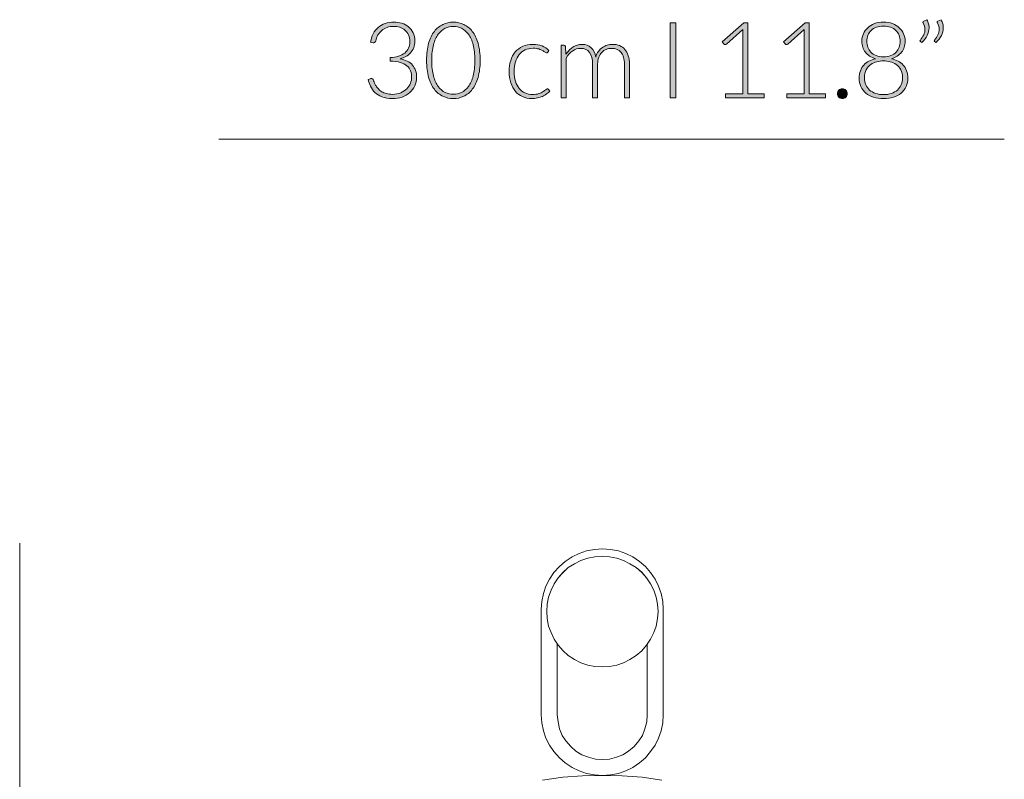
# Model space of a CAD drawing. Header units: inches. Extents: x 21.4 to 66.1, y -65.8 to -7.3.
# Tile 8 of 9: x 24.3 to 47.6, y -28.1 to -10.2. Entities that reach past the tile are written whole.
import ezdxf

# ---------------------------------------------------------------- set-up
doc = ezdxf.new("R2010")
doc.units = ezdxf.units.IN
doc.header["$MEASUREMENT"] = 0
doc.layers.add('Capa 1', color=7, linetype='Continuous')

# ---------------------------------------------------------------- blocks, each defined once
blk = doc.blocks.new('block 2')
at = {"layer": 'Capa 1'}
h = blk.add_hatch(color=250, dxfattribs=at)
h.dxf.hatch_style = 2
edge = h.paths.add_edge_path()
edge.add_spline(control_points=[(33.183, -10.232), (33.251, -10.232), (33.314, -10.241), (33.374, -10.26), (33.434, -10.279), (33.487, -10.307), (33.532, -10.345), (33.578, -10.382), (33.614, -10.429), (33.641, -10.484), (33.667, -10.54), (33.681, -10.605), (33.681, -10.678), (33.681, -10.736), (33.672, -10.787), (33.654, -10.833), (33.636, -10.88), (33.611, -10.921), (33.58, -10.955), (33.549, -10.991), (33.512, -11.02), (33.469, -11.044), (33.427, -11.067), (33.381, -11.085), (33.331, -11.098), (33.46, -11.122), (33.559, -11.172), (33.625, -11.249), (33.691, -11.325), (33.724, -11.42), (33.724, -11.534), (33.724, -11.607), (33.71, -11.674), (33.681, -11.736), (33.651, -11.798), (33.611, -11.851), (33.56, -11.896), (33.51, -11.941), (33.45, -11.977), (33.381, -12.002), (33.311, -12.027), (33.237, -12.04), (33.156, -12.04), (33.055, -12.04), (32.971, -12.026), (32.904, -11.999), (32.837, -11.972), (32.782, -11.937), (32.738, -11.894), (32.695, -11.85), (32.661, -11.802), (32.637, -11.748), (32.613, -11.694), (32.593, -11.641), (32.579, -11.588), (32.579, -11.588), (32.626, -11.568), (32.626, -11.568), (32.636, -11.563), (32.645, -11.561), (32.655, -11.561), (32.664, -11.561), (32.673, -11.563), (32.681, -11.568), (32.689, -11.572), (32.695, -11.58), (32.7, -11.591), (32.7, -11.591), (32.708, -11.617), (32.708, -11.617), (32.714, -11.631), (32.72, -11.65), (32.73, -11.672), (32.739, -11.694), (32.751, -11.717), (32.765, -11.741), (32.78, -11.764), (32.798, -11.788), (32.82, -11.812), (32.841, -11.836), (32.868, -11.857), (32.899, -11.876), (32.93, -11.895), (32.967, -11.91), (33.009, -11.921), (33.051, -11.933), (33.099, -11.939), (33.155, -11.939), (33.229, -11.939), (33.295, -11.926), (33.351, -11.901), (33.407, -11.876), (33.455, -11.844), (33.493, -11.806), (33.53, -11.767), (33.559, -11.724), (33.577, -11.676), (33.596, -11.628), (33.606, -11.581), (33.606, -11.536), (33.606, -11.482), (33.597, -11.432), (33.58, -11.385), (33.563, -11.338), (33.534, -11.299), (33.494, -11.265), (33.454, -11.231), (33.402, -11.204), (33.336, -11.185), (33.271, -11.165), (33.19, -11.155), (33.095, -11.155), (33.095, -11.155), (33.095, -11.069), (33.095, -11.069), (33.171, -11.067), (33.239, -11.057), (33.297, -11.038), (33.355, -11.02), (33.404, -10.994), (33.443, -10.962), (33.482, -10.929), (33.512, -10.89), (33.532, -10.846), (33.552, -10.8), (33.562, -10.751), (33.562, -10.697), (33.562, -10.634), (33.551, -10.58), (33.53, -10.534), (33.51, -10.489), (33.482, -10.451), (33.447, -10.421), (33.412, -10.391), (33.371, -10.369), (33.324, -10.355), (33.278, -10.34), (33.229, -10.333), (33.178, -10.333), (33.123, -10.333), (33.071, -10.341), (33.025, -10.358), (32.978, -10.375), (32.936, -10.398), (32.901, -10.428), (32.865, -10.458), (32.835, -10.494), (32.811, -10.536), (32.787, -10.578), (32.769, -10.625), (32.757, -10.677), (32.75, -10.706), (32.735, -10.72), (32.711, -10.72), (32.705, -10.72), (32.701, -10.72), (32.697, -10.719), (32.697, -10.719), (32.636, -10.709), (32.636, -10.709), (32.647, -10.634), (32.668, -10.566), (32.698, -10.507), (32.729, -10.448), (32.768, -10.398), (32.816, -10.357), (32.863, -10.316), (32.918, -10.285), (32.981, -10.264), (33.043, -10.243), (33.111, -10.232), (33.183, -10.232)], knot_values=[0, 0, 0, 0, 1, 1, 1, 2, 2, 2, 3, 3, 3, 4, 4, 4, 5, 5, 5, 6, 6, 6, 7, 7, 7, 8, 8, 8, 9, 9, 9, 10, 10, 10, 11, 11, 11, 12, 12, 12, 13, 13, 13, 14, 14, 14, 15, 15, 15, 16, 16, 16, 17, 17, 17, 18, 18, 18, 19, 19, 19, 20, 20, 20, 21, 21, 21, 22, 22, 22, 23, 23, 23, 24, 24, 24, 25, 25, 25, 26, 26, 26, 27, 27, 27, 28, 28, 28, 29, 29, 29, 30, 30, 30, 31, 31, 31, 32, 32, 32, 33, 33, 33, 34, 34, 34, 35, 35, 35, 36, 36, 36, 37, 37, 37, 38, 38, 38, 39, 39, 39, 40, 40, 40, 41, 41, 41, 42, 42, 42, 43, 43, 43, 44, 44, 44, 45, 45, 45, 46, 46, 46, 47, 47, 47, 48, 48, 48, 49, 49, 49, 50, 50, 50, 51, 51, 51, 52, 52, 52, 53, 53, 53, 54, 54, 54, 55, 55, 55, 56, 56, 56, 57, 57, 57, 57], degree=3, periodic=1)
h = blk.add_hatch(color=250, dxfattribs=at)
h.dxf.hatch_style = 2
edge = h.paths.add_edge_path()
edge.add_spline(control_points=[(35.225, -11.135), (35.225, -11.29), (35.208, -11.424), (35.175, -11.538), (35.141, -11.651), (35.096, -11.745), (35.039, -11.819), (34.981, -11.893), (34.914, -11.948), (34.837, -11.984), (34.76, -12.021), (34.678, -12.039), (34.59, -12.039), (34.503, -12.039), (34.421, -12.021), (34.344, -11.984), (34.267, -11.948), (34.2, -11.893), (34.143, -11.819), (34.085, -11.745), (34.04, -11.651), (34.007, -11.538), (33.974, -11.424), (33.958, -11.29), (33.958, -11.135), (33.958, -10.981), (33.974, -10.846), (34.007, -10.733), (34.04, -10.62), (34.085, -10.526), (34.143, -10.452), (34.2, -10.378), (34.267, -10.323), (34.344, -10.286), (34.421, -10.25), (34.503, -10.232), (34.59, -10.232), (34.678, -10.232), (34.76, -10.25), (34.837, -10.286), (34.914, -10.323), (34.981, -10.378), (35.039, -10.452), (35.096, -10.526), (35.141, -10.62), (35.175, -10.733), (35.208, -10.846), (35.225, -10.981), (35.225, -11.135)], knot_values=[0, 0, 0, 0, 1, 1, 1, 2, 2, 2, 3, 3, 3, 4, 4, 4, 5, 5, 5, 6, 6, 6, 7, 7, 7, 8, 8, 8, 9, 9, 9, 10, 10, 10, 11, 11, 11, 12, 12, 12, 13, 13, 13, 14, 14, 14, 15, 15, 15, 16, 16, 16, 16], degree=3, periodic=1)
edge = h.paths.add_edge_path()
edge.add_spline(control_points=[(35.1, -11.135), (35.1, -10.992), (35.086, -10.87), (35.059, -10.768), (35.031, -10.666), (34.994, -10.583), (34.948, -10.519), (34.902, -10.454), (34.847, -10.407), (34.785, -10.377), (34.723, -10.347), (34.658, -10.332), (34.59, -10.332), (34.522, -10.332), (34.457, -10.347), (34.395, -10.377), (34.333, -10.407), (34.279, -10.454), (34.233, -10.519), (34.186, -10.583), (34.149, -10.666), (34.122, -10.768), (34.094, -10.87), (34.08, -10.992), (34.08, -11.135), (34.08, -11.28), (34.094, -11.402), (34.122, -11.503), (34.149, -11.604), (34.186, -11.687), (34.233, -11.752), (34.279, -11.816), (34.333, -11.864), (34.395, -11.893), (34.457, -11.923), (34.522, -11.938), (34.59, -11.938), (34.658, -11.938), (34.723, -11.923), (34.785, -11.893), (34.847, -11.864), (34.902, -11.816), (34.948, -11.752), (34.994, -11.687), (35.031, -11.604), (35.059, -11.503), (35.086, -11.402), (35.1, -11.28), (35.1, -11.135)], knot_values=[0, 0, 0, 0, 1, 1, 1, 2, 2, 2, 3, 3, 3, 4, 4, 4, 5, 5, 5, 6, 6, 6, 7, 7, 7, 8, 8, 8, 9, 9, 9, 10, 10, 10, 11, 11, 11, 12, 12, 12, 13, 13, 13, 14, 14, 14, 15, 15, 15, 16, 16, 16, 16], degree=3, periodic=1)
h = blk.add_hatch(color=250, dxfattribs=at)
h.dxf.hatch_style = 2
edge = h.paths.add_edge_path()
edge.add_spline(control_points=[(44.751, -12.04), (44.666, -12.04), (44.588, -12.029), (44.518, -12.006), (44.448, -11.984), (44.387, -11.951), (44.337, -11.909), (44.287, -11.866), (44.247, -11.815), (44.219, -11.755), (44.191, -11.695), (44.176, -11.628), (44.176, -11.553), (44.176, -11.488), (44.186, -11.43), (44.205, -11.379), (44.223, -11.328), (44.25, -11.284), (44.284, -11.247), (44.318, -11.209), (44.359, -11.178), (44.406, -11.153), (44.453, -11.128), (44.505, -11.109), (44.561, -11.097), (44.51, -11.081), (44.464, -11.061), (44.424, -11.035), (44.384, -11.009), (44.35, -10.979), (44.323, -10.943), (44.296, -10.907), (44.276, -10.867), (44.262, -10.823), (44.247, -10.78), (44.24, -10.733), (44.24, -10.683), (44.24, -10.621), (44.252, -10.562), (44.276, -10.507), (44.299, -10.452), (44.334, -10.404), (44.378, -10.363), (44.422, -10.323), (44.475, -10.291), (44.538, -10.267), (44.601, -10.244), (44.672, -10.232), (44.751, -10.232), (44.83, -10.232), (44.9, -10.244), (44.963, -10.267), (45.026, -10.291), (45.08, -10.323), (45.124, -10.363), (45.169, -10.404), (45.203, -10.452), (45.227, -10.507), (45.25, -10.562), (45.262, -10.621), (45.262, -10.683), (45.262, -10.733), (45.255, -10.78), (45.241, -10.823), (45.227, -10.867), (45.206, -10.907), (45.179, -10.943), (45.151, -10.979), (45.117, -11.009), (45.077, -11.035), (45.037, -11.061), (44.992, -11.081), (44.94, -11.097), (44.996, -11.109), (45.048, -11.128), (45.096, -11.153), (45.142, -11.178), (45.183, -11.209), (45.217, -11.247), (45.251, -11.284), (45.278, -11.328), (45.297, -11.379), (45.316, -11.43), (45.326, -11.488), (45.326, -11.553), (45.326, -11.628), (45.312, -11.695), (45.283, -11.755), (45.255, -11.815), (45.216, -11.866), (45.166, -11.909), (45.115, -11.951), (45.055, -11.984), (44.984, -12.006), (44.914, -12.029), (44.836, -12.04), (44.751, -12.04)], knot_values=[0, 0, 0, 0, 1, 1, 1, 2, 2, 2, 3, 3, 3, 4, 4, 4, 5, 5, 5, 6, 6, 6, 7, 7, 7, 8, 8, 8, 9, 9, 9, 10, 10, 10, 11, 11, 11, 12, 12, 12, 13, 13, 13, 14, 14, 14, 15, 15, 15, 16, 16, 16, 17, 17, 17, 18, 18, 18, 19, 19, 19, 20, 20, 20, 21, 21, 21, 22, 22, 22, 23, 23, 23, 24, 24, 24, 25, 25, 25, 26, 26, 26, 27, 27, 27, 28, 28, 28, 29, 29, 29, 30, 30, 30, 31, 31, 31, 32, 32, 32, 32], degree=3, periodic=1)
edge = h.paths.add_edge_path()
edge.add_spline(control_points=[(44.751, -11.945), (44.819, -11.945), (44.88, -11.936), (44.935, -11.917), (44.991, -11.898), (45.039, -11.871), (45.079, -11.837), (45.119, -11.802), (45.149, -11.761), (45.171, -11.713), (45.193, -11.664), (45.203, -11.611), (45.203, -11.551), (45.203, -11.474), (45.189, -11.409), (45.161, -11.358), (45.133, -11.306), (45.097, -11.265), (45.052, -11.234), (45.008, -11.203), (44.96, -11.181), (44.906, -11.168), (44.853, -11.156), (44.801, -11.149), (44.751, -11.149), (44.701, -11.149), (44.649, -11.156), (44.596, -11.168), (44.543, -11.181), (44.494, -11.203), (44.45, -11.234), (44.406, -11.265), (44.37, -11.306), (44.341, -11.358), (44.313, -11.409), (44.299, -11.474), (44.299, -11.551), (44.299, -11.611), (44.31, -11.664), (44.331, -11.713), (44.353, -11.761), (44.384, -11.802), (44.423, -11.837), (44.463, -11.871), (44.511, -11.898), (44.566, -11.917), (44.622, -11.936), (44.684, -11.945), (44.751, -11.945)], knot_values=[0, 0, 0, 0, 1, 1, 1, 2, 2, 2, 3, 3, 3, 4, 4, 4, 5, 5, 5, 6, 6, 6, 7, 7, 7, 8, 8, 8, 9, 9, 9, 10, 10, 10, 11, 11, 11, 12, 12, 12, 13, 13, 13, 14, 14, 14, 15, 15, 15, 16, 16, 16, 16], degree=3, periodic=1)
edge = h.paths.add_edge_path()
edge.add_spline(control_points=[(44.751, -11.053), (44.819, -11.053), (44.877, -11.043), (44.927, -11.022), (44.976, -11.002), (45.017, -10.974), (45.05, -10.94), (45.083, -10.905), (45.106, -10.866), (45.122, -10.822), (45.137, -10.778), (45.145, -10.732), (45.145, -10.684), (45.145, -10.634), (45.136, -10.586), (45.119, -10.542), (45.101, -10.499), (45.076, -10.461), (45.042, -10.428), (45.008, -10.396), (44.967, -10.37), (44.918, -10.352), (44.869, -10.334), (44.814, -10.325), (44.751, -10.325), (44.689, -10.325), (44.633, -10.334), (44.584, -10.352), (44.535, -10.37), (44.493, -10.396), (44.46, -10.428), (44.426, -10.461), (44.4, -10.499), (44.383, -10.542), (44.365, -10.586), (44.356, -10.634), (44.356, -10.684), (44.356, -10.732), (44.364, -10.778), (44.38, -10.822), (44.395, -10.866), (44.419, -10.905), (44.451, -10.94), (44.484, -10.974), (44.525, -11.002), (44.574, -11.022), (44.624, -11.043), (44.683, -11.053), (44.751, -11.053)], knot_values=[0, 0, 0, 0, 1, 1, 1, 2, 2, 2, 3, 3, 3, 4, 4, 4, 5, 5, 5, 6, 6, 6, 7, 7, 7, 8, 8, 8, 9, 9, 9, 10, 10, 10, 11, 11, 11, 12, 12, 12, 13, 13, 13, 14, 14, 14, 15, 15, 15, 16, 16, 16, 16], degree=3, periodic=1)
h = blk.add_hatch(color=250, dxfattribs=at)
h.dxf.hatch_style = 2
edge = h.paths.add_edge_path()
edge.add_spline(control_points=[(45.776, -10.174), (45.794, -10.206), (45.807, -10.238), (45.816, -10.269), (45.824, -10.3), (45.828, -10.331), (45.828, -10.363), (45.828, -10.428), (45.813, -10.491), (45.781, -10.551), (45.749, -10.611), (45.708, -10.665), (45.657, -10.714), (45.657, -10.714), (45.622, -10.692), (45.622, -10.692), (45.616, -10.687), (45.613, -10.681), (45.613, -10.674), (45.613, -10.668), (45.616, -10.662), (45.621, -10.657), (45.653, -10.615), (45.679, -10.573), (45.7, -10.531), (45.721, -10.489), (45.731, -10.446), (45.731, -10.401), (45.731, -10.353), (45.716, -10.303), (45.687, -10.252), (45.683, -10.245), (45.681, -10.239), (45.681, -10.232), (45.681, -10.22), (45.687, -10.212), (45.7, -10.207), (45.7, -10.207), (45.776, -10.174), (45.776, -10.174)], knot_values=[0, 0, 0, 0, 1, 1, 1, 2, 2, 2, 3, 3, 3, 4, 4, 4, 5, 5, 5, 6, 6, 6, 7, 7, 7, 8, 8, 8, 9, 9, 9, 10, 10, 10, 11, 11, 11, 12, 12, 12, 13, 13, 13, 13], degree=3, periodic=1)
edge = h.paths.add_edge_path()
edge.add_spline(control_points=[(46.112, -10.174), (46.13, -10.206), (46.144, -10.238), (46.152, -10.269), (46.16, -10.3), (46.164, -10.331), (46.164, -10.363), (46.164, -10.428), (46.148, -10.491), (46.117, -10.551), (46.085, -10.611), (46.044, -10.665), (45.993, -10.714), (45.993, -10.714), (45.958, -10.692), (45.958, -10.692), (45.952, -10.687), (45.95, -10.681), (45.95, -10.674), (45.95, -10.668), (45.952, -10.662), (45.957, -10.657), (45.989, -10.615), (46.015, -10.573), (46.036, -10.531), (46.056, -10.489), (46.067, -10.446), (46.067, -10.401), (46.067, -10.353), (46.052, -10.303), (46.023, -10.252), (46.019, -10.245), (46.017, -10.239), (46.017, -10.232), (46.017, -10.22), (46.023, -10.212), (46.036, -10.207), (46.036, -10.207), (46.112, -10.174), (46.112, -10.174)], knot_values=[0, 0, 0, 0, 1, 1, 1, 2, 2, 2, 3, 3, 3, 4, 4, 4, 5, 5, 5, 6, 6, 6, 7, 7, 7, 8, 8, 8, 9, 9, 9, 10, 10, 10, 11, 11, 11, 12, 12, 12, 13, 13, 13, 13], degree=3, periodic=1)
h = blk.add_hatch(color=250, dxfattribs=at)
h.dxf.hatch_style = 2
h.paths.add_polyline_path([(39.842, -12.02), (39.714, -12.02), (39.714, -10.252), (39.842, -10.252)])
h = blk.add_hatch(color=250, dxfattribs=at)
h.dxf.hatch_style = 2
edge = h.paths.add_edge_path()
edge.add_spline(control_points=[(41.021, -11.929), (41.021, -11.929), (41.427, -11.929), (41.427, -11.929), (41.427, -11.929), (41.427, -10.493), (41.427, -10.493), (41.427, -10.465), (41.428, -10.435), (41.43, -10.403), (41.43, -10.403), (41.041, -10.75), (41.041, -10.75), (41.032, -10.757), (41.022, -10.761), (41.011, -10.761), (40.996, -10.761), (40.986, -10.756), (40.978, -10.746), (40.978, -10.746), (40.942, -10.696), (40.942, -10.696), (40.942, -10.696), (41.453, -10.245), (41.453, -10.245), (41.453, -10.245), (41.545, -10.245), (41.545, -10.245), (41.545, -10.245), (41.545, -11.929), (41.545, -11.929), (41.545, -11.929), (41.931, -11.929), (41.931, -11.929), (41.931, -11.929), (41.931, -12.02), (41.931, -12.02), (41.931, -12.02), (41.021, -12.02), (41.021, -12.02), (41.021, -12.02), (41.021, -11.929), (41.021, -11.929)], knot_values=[0, 0, 0, 0, 1, 1, 1, 2, 2, 2, 3, 3, 3, 4, 4, 4, 5, 5, 5, 6, 6, 6, 7, 7, 7, 8, 8, 8, 9, 9, 9, 10, 10, 10, 11, 11, 11, 12, 12, 12, 13, 13, 13, 14, 14, 14, 14], degree=3, periodic=1)
h = blk.add_hatch(color=250, dxfattribs=at)
h.dxf.hatch_style = 2
edge = h.paths.add_edge_path()
edge.add_spline(control_points=[(42.47, -11.929), (42.47, -11.929), (42.876, -11.929), (42.876, -11.929), (42.876, -11.929), (42.876, -10.493), (42.876, -10.493), (42.876, -10.465), (42.877, -10.435), (42.88, -10.403), (42.88, -10.403), (42.49, -10.75), (42.49, -10.75), (42.481, -10.757), (42.471, -10.761), (42.46, -10.761), (42.446, -10.761), (42.435, -10.756), (42.427, -10.746), (42.427, -10.746), (42.391, -10.696), (42.391, -10.696), (42.391, -10.696), (42.902, -10.245), (42.902, -10.245), (42.902, -10.245), (42.995, -10.245), (42.995, -10.245), (42.995, -10.245), (42.995, -11.929), (42.995, -11.929), (42.995, -11.929), (43.381, -11.929), (43.381, -11.929), (43.381, -11.929), (43.381, -12.02), (43.381, -12.02), (43.381, -12.02), (42.47, -12.02), (42.47, -12.02), (42.47, -12.02), (42.47, -11.929), (42.47, -11.929)], knot_values=[0, 0, 0, 0, 1, 1, 1, 2, 2, 2, 3, 3, 3, 4, 4, 4, 5, 5, 5, 6, 6, 6, 7, 7, 7, 8, 8, 8, 9, 9, 9, 10, 10, 10, 11, 11, 11, 12, 12, 12, 13, 13, 13, 14, 14, 14, 14], degree=3, periodic=1)
h = blk.add_hatch(color=250, dxfattribs=at)
h.dxf.hatch_style = 2
edge = h.paths.add_edge_path()
edge.add_spline(control_points=[(36.819, -10.943), (36.815, -10.947), (36.811, -10.951), (36.807, -10.954), (36.803, -10.956), (36.798, -10.958), (36.791, -10.958), (36.783, -10.958), (36.772, -10.952), (36.757, -10.941), (36.742, -10.93), (36.723, -10.918), (36.699, -10.904), (36.675, -10.891), (36.644, -10.879), (36.608, -10.867), (36.572, -10.856), (36.528, -10.85), (36.476, -10.85), (36.405, -10.85), (36.341, -10.863), (36.286, -10.889), (36.23, -10.914), (36.184, -10.951), (36.146, -10.998), (36.108, -11.045), (36.079, -11.103), (36.059, -11.17), (36.039, -11.238), (36.029, -11.314), (36.029, -11.398), (36.029, -11.485), (36.039, -11.563), (36.06, -11.63), (36.08, -11.697), (36.109, -11.754), (36.147, -11.801), (36.184, -11.847), (36.229, -11.882), (36.283, -11.906), (36.336, -11.93), (36.395, -11.942), (36.46, -11.942), (36.52, -11.942), (36.57, -11.936), (36.611, -11.921), (36.651, -11.907), (36.684, -11.892), (36.711, -11.875), (36.737, -11.858), (36.758, -11.843), (36.773, -11.829), (36.788, -11.815), (36.801, -11.807), (36.81, -11.807), (36.821, -11.807), (36.829, -11.812), (36.835, -11.82), (36.835, -11.82), (36.867, -11.86), (36.867, -11.86), (36.848, -11.885), (36.824, -11.908), (36.795, -11.93), (36.766, -11.952), (36.733, -11.97), (36.696, -11.986), (36.66, -12.002), (36.62, -12.014), (36.577, -12.023), (36.534, -12.032), (36.489, -12.036), (36.443, -12.036), (36.364, -12.036), (36.291, -12.022), (36.226, -11.993), (36.16, -11.964), (36.104, -11.923), (36.057, -11.868), (36.01, -11.814), (35.974, -11.747), (35.947, -11.668), (35.921, -11.589), (35.908, -11.498), (35.908, -11.398), (35.908, -11.303), (35.92, -11.216), (35.945, -11.138), (35.97, -11.059), (36.007, -10.992), (36.055, -10.935), (36.103, -10.879), (36.161, -10.835), (36.231, -10.803), (36.3, -10.772), (36.38, -10.757), (36.47, -10.757), (36.551, -10.757), (36.623, -10.77), (36.686, -10.796), (36.748, -10.821), (36.803, -10.856), (36.85, -10.901), (36.85, -10.901), (36.819, -10.943), (36.819, -10.943)], knot_values=[0, 0, 0, 0, 1, 1, 1, 2, 2, 2, 3, 3, 3, 4, 4, 4, 5, 5, 5, 6, 6, 6, 7, 7, 7, 8, 8, 8, 9, 9, 9, 10, 10, 10, 11, 11, 11, 12, 12, 12, 13, 13, 13, 14, 14, 14, 15, 15, 15, 16, 16, 16, 17, 17, 17, 18, 18, 18, 19, 19, 19, 20, 20, 20, 21, 21, 21, 22, 22, 22, 23, 23, 23, 24, 24, 24, 25, 25, 25, 26, 26, 26, 27, 27, 27, 28, 28, 28, 29, 29, 29, 30, 30, 30, 31, 31, 31, 32, 32, 32, 33, 33, 33, 34, 34, 34, 35, 35, 35, 35], degree=3, periodic=1)
h = blk.add_hatch(color=250, dxfattribs=at)
h.dxf.hatch_style = 2
edge = h.paths.add_edge_path()
edge.add_spline(control_points=[(37.137, -12.02), (37.137, -12.02), (37.137, -10.777), (37.137, -10.777), (37.137, -10.777), (37.202, -10.777), (37.202, -10.777), (37.224, -10.777), (37.236, -10.787), (37.24, -10.808), (37.24, -10.808), (37.251, -10.988), (37.251, -10.988), (37.275, -10.954), (37.301, -10.923), (37.328, -10.894), (37.356, -10.866), (37.385, -10.841), (37.416, -10.821), (37.448, -10.801), (37.481, -10.785), (37.516, -10.774), (37.552, -10.762), (37.589, -10.757), (37.628, -10.757), (37.719, -10.757), (37.792, -10.783), (37.846, -10.836), (37.9, -10.889), (37.936, -10.963), (37.956, -11.057), (37.97, -11.005), (37.991, -10.961), (38.019, -10.923), (38.046, -10.885), (38.077, -10.854), (38.112, -10.83), (38.147, -10.805), (38.184, -10.787), (38.226, -10.775), (38.267, -10.763), (38.309, -10.757), (38.352, -10.757), (38.414, -10.757), (38.469, -10.767), (38.518, -10.787), (38.567, -10.808), (38.609, -10.838), (38.644, -10.878), (38.678, -10.918), (38.705, -10.967), (38.723, -11.025), (38.741, -11.084), (38.75, -11.15), (38.75, -11.225), (38.75, -11.225), (38.75, -12.02), (38.75, -12.02), (38.75, -12.02), (38.632, -12.02), (38.632, -12.02), (38.632, -12.02), (38.632, -11.225), (38.632, -11.225), (38.632, -11.104), (38.605, -11.011), (38.553, -10.947), (38.5, -10.884), (38.426, -10.852), (38.328, -10.852), (38.285, -10.852), (38.243, -10.86), (38.204, -10.875), (38.164, -10.891), (38.129, -10.915), (38.099, -10.946), (38.068, -10.977), (38.044, -11.016), (38.026, -11.063), (38.008, -11.109), (37.999, -11.164), (37.999, -11.225), (37.999, -11.225), (37.999, -12.02), (37.999, -12.02), (37.999, -12.02), (37.881, -12.02), (37.881, -12.02), (37.881, -12.02), (37.881, -11.225), (37.881, -11.225), (37.881, -11.105), (37.856, -11.012), (37.808, -10.948), (37.76, -10.884), (37.69, -10.852), (37.597, -10.852), (37.529, -10.852), (37.467, -10.872), (37.41, -10.912), (37.352, -10.953), (37.301, -11.009), (37.256, -11.08), (37.256, -11.08), (37.256, -12.02), (37.256, -12.02), (37.256, -12.02), (37.137, -12.02), (37.137, -12.02)], knot_values=[0, 0, 0, 0, 1, 1, 1, 2, 2, 2, 3, 3, 3, 4, 4, 4, 5, 5, 5, 6, 6, 6, 7, 7, 7, 8, 8, 8, 9, 9, 9, 10, 10, 10, 11, 11, 11, 12, 12, 12, 13, 13, 13, 14, 14, 14, 15, 15, 15, 16, 16, 16, 17, 17, 17, 18, 18, 18, 19, 19, 19, 20, 20, 20, 21, 21, 21, 22, 22, 22, 23, 23, 23, 24, 24, 24, 25, 25, 25, 26, 26, 26, 27, 27, 27, 28, 28, 28, 29, 29, 29, 30, 30, 30, 31, 31, 31, 32, 32, 32, 33, 33, 33, 34, 34, 34, 35, 35, 35, 36, 36, 36, 36], degree=3, periodic=1)
h = blk.add_hatch(color=250, dxfattribs=at)
h.dxf.hatch_style = 2
edge = h.paths.add_edge_path()
edge.add_spline(control_points=[(43.664, -11.924), (43.664, -11.908), (43.667, -11.893), (43.673, -11.879), (43.679, -11.865), (43.687, -11.852), (43.697, -11.842), (43.708, -11.831), (43.72, -11.823), (43.733, -11.817), (43.747, -11.811), (43.762, -11.807), (43.779, -11.807), (43.795, -11.807), (43.81, -11.811), (43.824, -11.817), (43.838, -11.823), (43.851, -11.831), (43.861, -11.842), (43.871, -11.852), (43.879, -11.865), (43.886, -11.879), (43.892, -11.893), (43.895, -11.908), (43.895, -11.924), (43.895, -11.94), (43.892, -11.956), (43.886, -11.969), (43.879, -11.983), (43.871, -11.995), (43.861, -12.005), (43.851, -12.016), (43.838, -12.024), (43.824, -12.03), (43.81, -12.036), (43.795, -12.039), (43.779, -12.039), (43.747, -12.039), (43.719, -12.028), (43.697, -12.005), (43.675, -11.983), (43.664, -11.956), (43.664, -11.924)], knot_values=[0, 0, 0, 0, 1, 1, 1, 2, 2, 2, 3, 3, 3, 4, 4, 4, 5, 5, 5, 6, 6, 6, 7, 7, 7, 8, 8, 8, 9, 9, 9, 10, 10, 10, 11, 11, 11, 12, 12, 12, 13, 13, 13, 14, 14, 14, 14], degree=3, periodic=1)
at = {"layer": 'Capa 1', "lineweight": 0}
blk.add_lwpolyline([(39.842, -12.02), (39.714, -12.02), (39.714, -10.252), (39.842, -10.252), (39.842, -12.02)], dxfattribs=at)
for points, knots in [([(33.183, -10.232), (33.251, -10.232), (33.314, -10.241), (33.374, -10.26), (33.434, -10.279), (33.487, -10.307), (33.532, -10.345), (33.578, -10.382), (33.614, -10.429), (33.641, -10.484), (33.667, -10.54), (33.681, -10.605), (33.681, -10.678), (33.681, -10.736), (33.672, -10.787), (33.654, -10.833), (33.636, -10.88), (33.611, -10.921), (33.58, -10.955), (33.549, -10.991), (33.512, -11.02), (33.469, -11.044), (33.427, -11.067), (33.381, -11.085), (33.331, -11.098), (33.46, -11.122), (33.559, -11.172), (33.625, -11.249), (33.691, -11.325), (33.724, -11.42), (33.724, -11.534), (33.724, -11.607), (33.71, -11.674), (33.681, -11.736), (33.651, -11.798), (33.611, -11.851), (33.56, -11.896), (33.51, -11.941), (33.45, -11.977), (33.381, -12.002), (33.311, -12.027), (33.237, -12.04), (33.156, -12.04), (33.055, -12.04), (32.971, -12.026), (32.904, -11.999), (32.837, -11.972), (32.782, -11.937), (32.738, -11.894), (32.695, -11.85), (32.661, -11.802), (32.637, -11.748), (32.613, -11.694), (32.593, -11.641), (32.579, -11.588), (32.579, -11.588), (32.626, -11.568), (32.626, -11.568), (32.636, -11.563), (32.645, -11.561), (32.655, -11.561), (32.664, -11.561), (32.673, -11.563), (32.681, -11.568), (32.689, -11.572), (32.695, -11.58), (32.7, -11.591), (32.7, -11.591), (32.708, -11.617), (32.708, -11.617), (32.714, -11.631), (32.72, -11.65), (32.73, -11.672), (32.739, -11.694), (32.751, -11.717), (32.765, -11.741), (32.78, -11.764), (32.798, -11.788), (32.82, -11.812), (32.841, -11.836), (32.868, -11.857), (32.899, -11.876), (32.93, -11.895), (32.967, -11.91), (33.009, -11.921), (33.051, -11.933), (33.099, -11.939), (33.155, -11.939), (33.229, -11.939), (33.295, -11.926), (33.351, -11.901), (33.407, -11.876), (33.455, -11.844), (33.493, -11.806), (33.53, -11.767), (33.559, -11.724), (33.577, -11.676), (33.596, -11.628), (33.606, -11.581), (33.606, -11.536), (33.606, -11.482), (33.597, -11.432), (33.58, -11.385), (33.563, -11.338), (33.534, -11.299), (33.494, -11.265), (33.454, -11.231), (33.402, -11.204), (33.336, -11.185), (33.271, -11.165), (33.19, -11.155), (33.095, -11.155), (33.095, -11.155), (33.095, -11.069), (33.095, -11.069), (33.171, -11.067), (33.239, -11.057), (33.297, -11.038), (33.355, -11.02), (33.404, -10.994), (33.443, -10.962), (33.482, -10.929), (33.512, -10.89), (33.532, -10.846), (33.552, -10.8), (33.562, -10.751), (33.562, -10.697), (33.562, -10.634), (33.551, -10.58), (33.53, -10.534), (33.51, -10.489), (33.482, -10.451), (33.447, -10.421), (33.412, -10.391), (33.371, -10.369), (33.324, -10.355), (33.278, -10.34), (33.229, -10.333), (33.178, -10.333), (33.123, -10.333), (33.071, -10.341), (33.025, -10.358), (32.978, -10.375), (32.936, -10.398), (32.901, -10.428), (32.865, -10.458), (32.835, -10.494), (32.811, -10.536), (32.787, -10.578), (32.769, -10.625), (32.757, -10.677), (32.75, -10.706), (32.735, -10.72), (32.711, -10.72), (32.705, -10.72), (32.701, -10.72), (32.697, -10.719), (32.697, -10.719), (32.636, -10.709), (32.636, -10.709), (32.647, -10.634), (32.668, -10.566), (32.698, -10.507), (32.729, -10.448), (32.768, -10.398), (32.816, -10.357), (32.863, -10.316), (32.918, -10.285), (32.981, -10.264), (33.043, -10.243), (33.111, -10.232), (33.183, -10.232)], [0, 0, 0, 0, 1, 1, 1, 2, 2, 2, 3, 3, 3, 4, 4, 4, 5, 5, 5, 6, 6, 6, 7, 7, 7, 8, 8, 8, 9, 9, 9, 10, 10, 10, 11, 11, 11, 12, 12, 12, 13, 13, 13, 14, 14, 14, 15, 15, 15, 16, 16, 16, 17, 17, 17, 18, 18, 18, 19, 19, 19, 20, 20, 20, 21, 21, 21, 22, 22, 22, 23, 23, 23, 24, 24, 24, 25, 25, 25, 26, 26, 26, 27, 27, 27, 28, 28, 28, 29, 29, 29, 30, 30, 30, 31, 31, 31, 32, 32, 32, 33, 33, 33, 34, 34, 34, 35, 35, 35, 36, 36, 36, 37, 37, 37, 38, 38, 38, 39, 39, 39, 40, 40, 40, 41, 41, 41, 42, 42, 42, 43, 43, 43, 44, 44, 44, 45, 45, 45, 46, 46, 46, 47, 47, 47, 48, 48, 48, 49, 49, 49, 50, 50, 50, 51, 51, 51, 52, 52, 52, 53, 53, 53, 54, 54, 54, 55, 55, 55, 56, 56, 56, 57, 57, 57, 57]), ([(35.225, -11.135), (35.225, -11.29), (35.208, -11.424), (35.175, -11.538), (35.141, -11.651), (35.096, -11.745), (35.039, -11.819), (34.981, -11.893), (34.914, -11.948), (34.837, -11.984), (34.76, -12.021), (34.678, -12.039), (34.59, -12.039), (34.503, -12.039), (34.421, -12.021), (34.344, -11.984), (34.267, -11.948), (34.2, -11.893), (34.143, -11.819), (34.085, -11.745), (34.04, -11.651), (34.007, -11.538), (33.974, -11.424), (33.958, -11.29), (33.958, -11.135), (33.958, -10.981), (33.974, -10.846), (34.007, -10.733), (34.04, -10.62), (34.085, -10.526), (34.143, -10.452), (34.2, -10.378), (34.267, -10.323), (34.344, -10.286), (34.421, -10.25), (34.503, -10.232), (34.59, -10.232), (34.678, -10.232), (34.76, -10.25), (34.837, -10.286), (34.914, -10.323), (34.981, -10.378), (35.039, -10.452), (35.096, -10.526), (35.141, -10.62), (35.175, -10.733), (35.208, -10.846), (35.225, -10.981), (35.225, -11.135)], [0, 0, 0, 0, 1, 1, 1, 2, 2, 2, 3, 3, 3, 4, 4, 4, 5, 5, 5, 6, 6, 6, 7, 7, 7, 8, 8, 8, 9, 9, 9, 10, 10, 10, 11, 11, 11, 12, 12, 12, 13, 13, 13, 14, 14, 14, 15, 15, 15, 16, 16, 16, 16]), ([(44.751, -12.04), (44.666, -12.04), (44.588, -12.029), (44.518, -12.006), (44.448, -11.984), (44.387, -11.951), (44.337, -11.909), (44.287, -11.866), (44.247, -11.815), (44.219, -11.755), (44.191, -11.695), (44.176, -11.628), (44.176, -11.553), (44.176, -11.488), (44.186, -11.43), (44.205, -11.379), (44.223, -11.328), (44.25, -11.284), (44.284, -11.247), (44.318, -11.209), (44.359, -11.178), (44.406, -11.153), (44.453, -11.128), (44.505, -11.109), (44.561, -11.097), (44.51, -11.081), (44.464, -11.061), (44.424, -11.035), (44.384, -11.009), (44.35, -10.979), (44.323, -10.943), (44.296, -10.907), (44.276, -10.867), (44.262, -10.823), (44.247, -10.78), (44.24, -10.733), (44.24, -10.683), (44.24, -10.621), (44.252, -10.562), (44.276, -10.507), (44.299, -10.452), (44.334, -10.404), (44.378, -10.363), (44.422, -10.323), (44.475, -10.291), (44.538, -10.267), (44.601, -10.244), (44.672, -10.232), (44.751, -10.232), (44.83, -10.232), (44.9, -10.244), (44.963, -10.267), (45.026, -10.291), (45.08, -10.323), (45.124, -10.363), (45.169, -10.404), (45.203, -10.452), (45.227, -10.507), (45.25, -10.562), (45.262, -10.621), (45.262, -10.683), (45.262, -10.733), (45.255, -10.78), (45.241, -10.823), (45.227, -10.867), (45.206, -10.907), (45.179, -10.943), (45.151, -10.979), (45.117, -11.009), (45.077, -11.035), (45.037, -11.061), (44.992, -11.081), (44.94, -11.097), (44.996, -11.109), (45.048, -11.128), (45.096, -11.153), (45.142, -11.178), (45.183, -11.209), (45.217, -11.247), (45.251, -11.284), (45.278, -11.328), (45.297, -11.379), (45.316, -11.43), (45.326, -11.488), (45.326, -11.553), (45.326, -11.628), (45.312, -11.695), (45.283, -11.755), (45.255, -11.815), (45.216, -11.866), (45.166, -11.909), (45.115, -11.951), (45.055, -11.984), (44.984, -12.006), (44.914, -12.029), (44.836, -12.04), (44.751, -12.04)], [0, 0, 0, 0, 1, 1, 1, 2, 2, 2, 3, 3, 3, 4, 4, 4, 5, 5, 5, 6, 6, 6, 7, 7, 7, 8, 8, 8, 9, 9, 9, 10, 10, 10, 11, 11, 11, 12, 12, 12, 13, 13, 13, 14, 14, 14, 15, 15, 15, 16, 16, 16, 17, 17, 17, 18, 18, 18, 19, 19, 19, 20, 20, 20, 21, 21, 21, 22, 22, 22, 23, 23, 23, 24, 24, 24, 25, 25, 25, 26, 26, 26, 27, 27, 27, 28, 28, 28, 29, 29, 29, 30, 30, 30, 31, 31, 31, 32, 32, 32, 32]), ([(45.776, -10.174), (45.794, -10.206), (45.807, -10.238), (45.816, -10.269), (45.824, -10.3), (45.828, -10.331), (45.828, -10.363), (45.828, -10.428), (45.813, -10.491), (45.781, -10.551), (45.749, -10.611), (45.708, -10.665), (45.657, -10.714), (45.657, -10.714), (45.622, -10.692), (45.622, -10.692), (45.616, -10.687), (45.613, -10.681), (45.613, -10.674), (45.613, -10.668), (45.616, -10.662), (45.621, -10.657), (45.653, -10.615), (45.679, -10.573), (45.7, -10.531), (45.721, -10.489), (45.731, -10.446), (45.731, -10.401), (45.731, -10.353), (45.716, -10.303), (45.687, -10.252), (45.683, -10.245), (45.681, -10.239), (45.681, -10.232), (45.681, -10.22), (45.687, -10.212), (45.7, -10.207), (45.7, -10.207), (45.776, -10.174), (45.776, -10.174)], [0, 0, 0, 0, 1, 1, 1, 2, 2, 2, 3, 3, 3, 4, 4, 4, 5, 5, 5, 6, 6, 6, 7, 7, 7, 8, 8, 8, 9, 9, 9, 10, 10, 10, 11, 11, 11, 12, 12, 12, 13, 13, 13, 13]), ([(46.112, -10.174), (46.13, -10.206), (46.144, -10.238), (46.152, -10.269), (46.16, -10.3), (46.164, -10.331), (46.164, -10.363), (46.164, -10.428), (46.148, -10.491), (46.117, -10.551), (46.085, -10.611), (46.044, -10.665), (45.993, -10.714), (45.993, -10.714), (45.958, -10.692), (45.958, -10.692), (45.952, -10.687), (45.95, -10.681), (45.95, -10.674), (45.95, -10.668), (45.952, -10.662), (45.957, -10.657), (45.989, -10.615), (46.015, -10.573), (46.036, -10.531), (46.056, -10.489), (46.067, -10.446), (46.067, -10.401), (46.067, -10.353), (46.052, -10.303), (46.023, -10.252), (46.019, -10.245), (46.017, -10.239), (46.017, -10.232), (46.017, -10.22), (46.023, -10.212), (46.036, -10.207), (46.036, -10.207), (46.112, -10.174), (46.112, -10.174)], [0, 0, 0, 0, 1, 1, 1, 2, 2, 2, 3, 3, 3, 4, 4, 4, 5, 5, 5, 6, 6, 6, 7, 7, 7, 8, 8, 8, 9, 9, 9, 10, 10, 10, 11, 11, 11, 12, 12, 12, 13, 13, 13, 13]), ([(35.1, -11.135), (35.1, -10.992), (35.086, -10.87), (35.059, -10.768), (35.031, -10.666), (34.994, -10.583), (34.948, -10.519), (34.902, -10.454), (34.847, -10.407), (34.785, -10.377), (34.723, -10.347), (34.658, -10.332), (34.59, -10.332), (34.522, -10.332), (34.457, -10.347), (34.395, -10.377), (34.333, -10.407), (34.279, -10.454), (34.233, -10.519), (34.186, -10.583), (34.149, -10.666), (34.122, -10.768), (34.094, -10.87), (34.08, -10.992), (34.08, -11.135), (34.08, -11.28), (34.094, -11.402), (34.122, -11.503), (34.149, -11.604), (34.186, -11.687), (34.233, -11.752), (34.279, -11.816), (34.333, -11.864), (34.395, -11.893), (34.457, -11.923), (34.522, -11.938), (34.59, -11.938), (34.658, -11.938), (34.723, -11.923), (34.785, -11.893), (34.847, -11.864), (34.902, -11.816), (34.948, -11.752), (34.994, -11.687), (35.031, -11.604), (35.059, -11.503), (35.086, -11.402), (35.1, -11.28), (35.1, -11.135)], [0, 0, 0, 0, 1, 1, 1, 2, 2, 2, 3, 3, 3, 4, 4, 4, 5, 5, 5, 6, 6, 6, 7, 7, 7, 8, 8, 8, 9, 9, 9, 10, 10, 10, 11, 11, 11, 12, 12, 12, 13, 13, 13, 14, 14, 14, 15, 15, 15, 16, 16, 16, 16]), ([(41.021, -11.929), (41.021, -11.929), (41.427, -11.929), (41.427, -11.929), (41.427, -11.929), (41.427, -10.493), (41.427, -10.493), (41.427, -10.465), (41.428, -10.435), (41.43, -10.403), (41.43, -10.403), (41.041, -10.75), (41.041, -10.75), (41.032, -10.757), (41.022, -10.761), (41.011, -10.761), (40.996, -10.761), (40.986, -10.756), (40.978, -10.746), (40.978, -10.746), (40.942, -10.696), (40.942, -10.696), (40.942, -10.696), (41.453, -10.245), (41.453, -10.245), (41.453, -10.245), (41.545, -10.245), (41.545, -10.245), (41.545, -10.245), (41.545, -11.929), (41.545, -11.929), (41.545, -11.929), (41.931, -11.929), (41.931, -11.929), (41.931, -11.929), (41.931, -12.02), (41.931, -12.02), (41.931, -12.02), (41.021, -12.02), (41.021, -12.02), (41.021, -12.02), (41.021, -11.929), (41.021, -11.929)], [0, 0, 0, 0, 1, 1, 1, 2, 2, 2, 3, 3, 3, 4, 4, 4, 5, 5, 5, 6, 6, 6, 7, 7, 7, 8, 8, 8, 9, 9, 9, 10, 10, 10, 11, 11, 11, 12, 12, 12, 13, 13, 13, 14, 14, 14, 14]), ([(42.47, -11.929), (42.47, -11.929), (42.876, -11.929), (42.876, -11.929), (42.876, -11.929), (42.876, -10.493), (42.876, -10.493), (42.876, -10.465), (42.877, -10.435), (42.88, -10.403), (42.88, -10.403), (42.49, -10.75), (42.49, -10.75), (42.481, -10.757), (42.471, -10.761), (42.46, -10.761), (42.446, -10.761), (42.435, -10.756), (42.427, -10.746), (42.427, -10.746), (42.391, -10.696), (42.391, -10.696), (42.391, -10.696), (42.902, -10.245), (42.902, -10.245), (42.902, -10.245), (42.995, -10.245), (42.995, -10.245), (42.995, -10.245), (42.995, -11.929), (42.995, -11.929), (42.995, -11.929), (43.381, -11.929), (43.381, -11.929), (43.381, -11.929), (43.381, -12.02), (43.381, -12.02), (43.381, -12.02), (42.47, -12.02), (42.47, -12.02), (42.47, -12.02), (42.47, -11.929), (42.47, -11.929)], [0, 0, 0, 0, 1, 1, 1, 2, 2, 2, 3, 3, 3, 4, 4, 4, 5, 5, 5, 6, 6, 6, 7, 7, 7, 8, 8, 8, 9, 9, 9, 10, 10, 10, 11, 11, 11, 12, 12, 12, 13, 13, 13, 14, 14, 14, 14]), ([(44.751, -11.053), (44.819, -11.053), (44.877, -11.043), (44.927, -11.022), (44.976, -11.002), (45.017, -10.974), (45.05, -10.94), (45.083, -10.905), (45.106, -10.866), (45.122, -10.822), (45.137, -10.778), (45.145, -10.732), (45.145, -10.684), (45.145, -10.634), (45.136, -10.586), (45.119, -10.542), (45.101, -10.499), (45.076, -10.461), (45.042, -10.428), (45.008, -10.396), (44.967, -10.37), (44.918, -10.352), (44.869, -10.334), (44.814, -10.325), (44.751, -10.325), (44.689, -10.325), (44.633, -10.334), (44.584, -10.352), (44.535, -10.37), (44.493, -10.396), (44.46, -10.428), (44.426, -10.461), (44.4, -10.499), (44.383, -10.542), (44.365, -10.586), (44.356, -10.634), (44.356, -10.684), (44.356, -10.732), (44.364, -10.778), (44.38, -10.822), (44.395, -10.866), (44.419, -10.905), (44.451, -10.94), (44.484, -10.974), (44.525, -11.002), (44.574, -11.022), (44.624, -11.043), (44.683, -11.053), (44.751, -11.053)], [0, 0, 0, 0, 1, 1, 1, 2, 2, 2, 3, 3, 3, 4, 4, 4, 5, 5, 5, 6, 6, 6, 7, 7, 7, 8, 8, 8, 9, 9, 9, 10, 10, 10, 11, 11, 11, 12, 12, 12, 13, 13, 13, 14, 14, 14, 15, 15, 15, 16, 16, 16, 16]), ([(36.819, -10.943), (36.815, -10.947), (36.811, -10.951), (36.807, -10.954), (36.803, -10.956), (36.798, -10.958), (36.791, -10.958), (36.783, -10.958), (36.772, -10.952), (36.757, -10.941), (36.742, -10.93), (36.723, -10.918), (36.699, -10.904), (36.675, -10.891), (36.644, -10.879), (36.608, -10.867), (36.572, -10.856), (36.528, -10.85), (36.476, -10.85), (36.405, -10.85), (36.341, -10.863), (36.286, -10.889), (36.23, -10.914), (36.184, -10.951), (36.146, -10.998), (36.108, -11.045), (36.079, -11.103), (36.059, -11.17), (36.039, -11.238), (36.029, -11.314), (36.029, -11.398), (36.029, -11.485), (36.039, -11.563), (36.06, -11.63), (36.08, -11.697), (36.109, -11.754), (36.147, -11.801), (36.184, -11.847), (36.229, -11.882), (36.283, -11.906), (36.336, -11.93), (36.395, -11.942), (36.46, -11.942), (36.52, -11.942), (36.57, -11.936), (36.611, -11.921), (36.651, -11.907), (36.684, -11.892), (36.711, -11.875), (36.737, -11.858), (36.758, -11.843), (36.773, -11.829), (36.788, -11.815), (36.801, -11.807), (36.81, -11.807), (36.821, -11.807), (36.829, -11.812), (36.835, -11.82), (36.835, -11.82), (36.867, -11.86), (36.867, -11.86), (36.848, -11.885), (36.824, -11.908), (36.795, -11.93), (36.766, -11.952), (36.733, -11.97), (36.696, -11.986), (36.66, -12.002), (36.62, -12.014), (36.577, -12.023), (36.534, -12.032), (36.489, -12.036), (36.443, -12.036), (36.364, -12.036), (36.291, -12.022), (36.226, -11.993), (36.16, -11.964), (36.104, -11.923), (36.057, -11.868), (36.01, -11.814), (35.974, -11.747), (35.947, -11.668), (35.921, -11.589), (35.908, -11.498), (35.908, -11.398), (35.908, -11.303), (35.92, -11.216), (35.945, -11.138), (35.97, -11.059), (36.007, -10.992), (36.055, -10.935), (36.103, -10.879), (36.161, -10.835), (36.231, -10.803), (36.3, -10.772), (36.38, -10.757), (36.47, -10.757), (36.551, -10.757), (36.623, -10.77), (36.686, -10.796), (36.748, -10.821), (36.803, -10.856), (36.85, -10.901), (36.85, -10.901), (36.819, -10.943), (36.819, -10.943)], [0, 0, 0, 0, 1, 1, 1, 2, 2, 2, 3, 3, 3, 4, 4, 4, 5, 5, 5, 6, 6, 6, 7, 7, 7, 8, 8, 8, 9, 9, 9, 10, 10, 10, 11, 11, 11, 12, 12, 12, 13, 13, 13, 14, 14, 14, 15, 15, 15, 16, 16, 16, 17, 17, 17, 18, 18, 18, 19, 19, 19, 20, 20, 20, 21, 21, 21, 22, 22, 22, 23, 23, 23, 24, 24, 24, 25, 25, 25, 26, 26, 26, 27, 27, 27, 28, 28, 28, 29, 29, 29, 30, 30, 30, 31, 31, 31, 32, 32, 32, 33, 33, 33, 34, 34, 34, 35, 35, 35, 35]), ([(37.137, -12.02), (37.137, -12.02), (37.137, -10.777), (37.137, -10.777), (37.137, -10.777), (37.202, -10.777), (37.202, -10.777), (37.224, -10.777), (37.236, -10.787), (37.24, -10.808), (37.24, -10.808), (37.251, -10.988), (37.251, -10.988), (37.275, -10.954), (37.301, -10.923), (37.328, -10.894), (37.356, -10.866), (37.385, -10.841), (37.416, -10.821), (37.448, -10.801), (37.481, -10.785), (37.516, -10.774), (37.552, -10.762), (37.589, -10.757), (37.628, -10.757), (37.719, -10.757), (37.792, -10.783), (37.846, -10.836), (37.9, -10.889), (37.936, -10.963), (37.956, -11.057), (37.97, -11.005), (37.991, -10.961), (38.019, -10.923), (38.046, -10.885), (38.077, -10.854), (38.112, -10.83), (38.147, -10.805), (38.184, -10.787), (38.226, -10.775), (38.267, -10.763), (38.309, -10.757), (38.352, -10.757), (38.414, -10.757), (38.469, -10.767), (38.518, -10.787), (38.567, -10.808), (38.609, -10.838), (38.644, -10.878), (38.678, -10.918), (38.705, -10.967), (38.723, -11.025), (38.741, -11.084), (38.75, -11.15), (38.75, -11.225), (38.75, -11.225), (38.75, -12.02), (38.75, -12.02), (38.75, -12.02), (38.632, -12.02), (38.632, -12.02), (38.632, -12.02), (38.632, -11.225), (38.632, -11.225), (38.632, -11.104), (38.605, -11.011), (38.553, -10.947), (38.5, -10.884), (38.426, -10.852), (38.328, -10.852), (38.285, -10.852), (38.243, -10.86), (38.204, -10.875), (38.164, -10.891), (38.129, -10.915), (38.099, -10.946), (38.068, -10.977), (38.044, -11.016), (38.026, -11.063), (38.008, -11.109), (37.999, -11.164), (37.999, -11.225), (37.999, -11.225), (37.999, -12.02), (37.999, -12.02), (37.999, -12.02), (37.881, -12.02), (37.881, -12.02), (37.881, -12.02), (37.881, -11.225), (37.881, -11.225), (37.881, -11.105), (37.856, -11.012), (37.808, -10.948), (37.76, -10.884), (37.69, -10.852), (37.597, -10.852), (37.529, -10.852), (37.467, -10.872), (37.41, -10.912), (37.352, -10.953), (37.301, -11.009), (37.256, -11.08), (37.256, -11.08), (37.256, -12.02), (37.256, -12.02), (37.256, -12.02), (37.137, -12.02), (37.137, -12.02)], [0, 0, 0, 0, 1, 1, 1, 2, 2, 2, 3, 3, 3, 4, 4, 4, 5, 5, 5, 6, 6, 6, 7, 7, 7, 8, 8, 8, 9, 9, 9, 10, 10, 10, 11, 11, 11, 12, 12, 12, 13, 13, 13, 14, 14, 14, 15, 15, 15, 16, 16, 16, 17, 17, 17, 18, 18, 18, 19, 19, 19, 20, 20, 20, 21, 21, 21, 22, 22, 22, 23, 23, 23, 24, 24, 24, 25, 25, 25, 26, 26, 26, 27, 27, 27, 28, 28, 28, 29, 29, 29, 30, 30, 30, 31, 31, 31, 32, 32, 32, 33, 33, 33, 34, 34, 34, 35, 35, 35, 36, 36, 36, 36]), ([(44.751, -11.945), (44.819, -11.945), (44.88, -11.936), (44.935, -11.917), (44.991, -11.898), (45.039, -11.871), (45.079, -11.837), (45.119, -11.802), (45.149, -11.761), (45.171, -11.713), (45.193, -11.664), (45.203, -11.611), (45.203, -11.551), (45.203, -11.474), (45.189, -11.409), (45.161, -11.358), (45.133, -11.306), (45.097, -11.265), (45.052, -11.234), (45.008, -11.203), (44.96, -11.181), (44.906, -11.168), (44.853, -11.156), (44.801, -11.149), (44.751, -11.149), (44.701, -11.149), (44.649, -11.156), (44.596, -11.168), (44.543, -11.181), (44.494, -11.203), (44.45, -11.234), (44.406, -11.265), (44.37, -11.306), (44.341, -11.358), (44.313, -11.409), (44.299, -11.474), (44.299, -11.551), (44.299, -11.611), (44.31, -11.664), (44.331, -11.713), (44.353, -11.761), (44.384, -11.802), (44.423, -11.837), (44.463, -11.871), (44.511, -11.898), (44.566, -11.917), (44.622, -11.936), (44.684, -11.945), (44.751, -11.945)], [0, 0, 0, 0, 1, 1, 1, 2, 2, 2, 3, 3, 3, 4, 4, 4, 5, 5, 5, 6, 6, 6, 7, 7, 7, 8, 8, 8, 9, 9, 9, 10, 10, 10, 11, 11, 11, 12, 12, 12, 13, 13, 13, 14, 14, 14, 15, 15, 15, 16, 16, 16, 16]), ([(43.664, -11.924), (43.664, -11.908), (43.667, -11.893), (43.673, -11.879), (43.679, -11.865), (43.687, -11.852), (43.697, -11.842), (43.708, -11.831), (43.72, -11.823), (43.733, -11.817), (43.747, -11.811), (43.762, -11.807), (43.779, -11.807), (43.795, -11.807), (43.81, -11.811), (43.824, -11.817), (43.838, -11.823), (43.851, -11.831), (43.861, -11.842), (43.871, -11.852), (43.879, -11.865), (43.886, -11.879), (43.892, -11.893), (43.895, -11.908), (43.895, -11.924), (43.895, -11.94), (43.892, -11.956), (43.886, -11.969), (43.879, -11.983), (43.871, -11.995), (43.861, -12.005), (43.851, -12.016), (43.838, -12.024), (43.824, -12.03), (43.81, -12.036), (43.795, -12.039), (43.779, -12.039), (43.747, -12.039), (43.719, -12.028), (43.697, -12.005), (43.675, -11.983), (43.664, -11.956), (43.664, -11.924)], [0, 0, 0, 0, 1, 1, 1, 2, 2, 2, 3, 3, 3, 4, 4, 4, 5, 5, 5, 6, 6, 6, 7, 7, 7, 8, 8, 8, 9, 9, 9, 10, 10, 10, 11, 11, 11, 12, 12, 12, 13, 13, 13, 14, 14, 14, 14])]:
    blk.add_open_spline(points, degree=3, knots=knots, dxfattribs=at)
blk = doc.blocks.new('block 4')
at = {"layer": 'Capa 1', "color": 251, "lineweight": 15}
blk.add_lwpolyline([(24.348, -22.541), (24.348, -65.776)], dxfattribs=at)

msp = doc.modelspace()

# ---------------------------------------------------------------- linework, layer by layer
at = {"layer": 'Capa 1', "color": 251, "lineweight": 15}
msp.add_lwpolyline([(47.604, -12.995), (29.053, -12.995)], dxfattribs=at)
at = {"layer": 'Capa 1', "color": 251, "lineweight": 9}
for points in [[(38.112, -22.678), (37.925, -22.689), (37.737, -22.721), (37.56, -22.787), (37.395, -22.864), (37.229, -22.974), (37.097, -23.095), (36.964, -23.238), (36.865, -23.391), (36.777, -23.557), (36.721, -23.732), (36.678, -23.919), (36.666, -24.106)], [(39.547, -24.106), (39.536, -23.919), (39.502, -23.732), (39.437, -23.557), (39.36, -23.391), (39.249, -23.238), (39.127, -23.095), (38.984, -22.974), (38.83, -22.864), (38.664, -22.787), (38.488, -22.721), (38.3, -22.689), (38.112, -22.678)], [(38.112, -22.853), (37.935, -22.864), (37.77, -22.897), (37.605, -22.952), (37.45, -23.029), (37.306, -23.117), (37.185, -23.227), (37.063, -23.359), (36.975, -23.501), (36.898, -23.656), (36.842, -23.82), (36.81, -23.985), (36.798, -24.161), (36.81, -24.325), (36.842, -24.501), (36.898, -24.656), (36.975, -24.809), (37.048, -24.926), (37.063, -24.952), (37.185, -25.084), (37.306, -25.194), (37.45, -25.293), (37.605, -25.37), (37.77, -25.424), (37.935, -25.458), (38.112, -25.468), (38.277, -25.458), (38.455, -25.424), (38.609, -25.37), (38.763, -25.293), (38.906, -25.194), (39.039, -25.084), (39.15, -24.952), (39.167, -24.926), (39.249, -24.809), (39.326, -24.656), (39.382, -24.501), (39.415, -24.325), (39.425, -24.161), (39.415, -23.985), (39.382, -23.82), (39.326, -23.656), (39.249, -23.501), (39.15, -23.359), (39.039, -23.227), (38.906, -23.117), (38.763, -23.029), (38.609, -22.952), (38.455, -22.897), (38.277, -22.864), (38.112, -22.853)], [(37.306, -23.117), (37.185, -23.238), (37.063, -23.359)], [(39.15, -23.359), (39.039, -23.238), (38.906, -23.117)], [(36.666, -24.106), (36.666, -26.6)], [(39.547, -26.6), (39.547, -24.106)], [(37.042, -26.6), (37.042, -24.93)], [(39.172, -24.93), (39.172, -26.6)], [(36.666, -26.6), (36.678, -26.787), (36.721, -26.974), (36.777, -27.15), (36.865, -27.315), (36.964, -27.468), (37.097, -27.611), (37.229, -27.732), (37.395, -27.842), (37.56, -27.919), (37.737, -27.985), (37.925, -28.017), (38.112, -28.029)], [(38.112, -27.655), (37.947, -27.644), (37.781, -27.6), (37.626, -27.545), (37.483, -27.458), (37.362, -27.347), (37.251, -27.215), (37.163, -27.084), (37.097, -26.93), (37.063, -26.765), (37.042, -26.6)], [(39.172, -26.6), (39.16, -26.765), (39.116, -26.93), (39.062, -27.084), (38.973, -27.215), (38.862, -27.347), (38.73, -27.458), (38.598, -27.545), (38.443, -27.6), (38.277, -27.644), (38.112, -27.655)], [(38.112, -28.029), (38.3, -28.017), (38.488, -27.985), (38.664, -27.919), (38.83, -27.842), (38.984, -27.732), (39.127, -27.611), (39.249, -27.468), (39.36, -27.315), (39.437, -27.15), (39.502, -26.974), (39.536, -26.787), (39.547, -26.6)], [(38.112, -28.029), (37.638, -28.04), (37.174, -28.073), (36.699, -28.139)], [(39.514, -28.139), (39.05, -28.073), (38.576, -28.04), (38.112, -28.029)]]:
    msp.add_lwpolyline(points, dxfattribs=at)

# ---------------------------------------------------------------- block references
at = {"layer": 'Capa 1'}
for name in ['block 2', 'block 4']:
    msp.add_blockref(name, (0, 0), dxfattribs=at)

doc.saveas('drawing.dxf')
